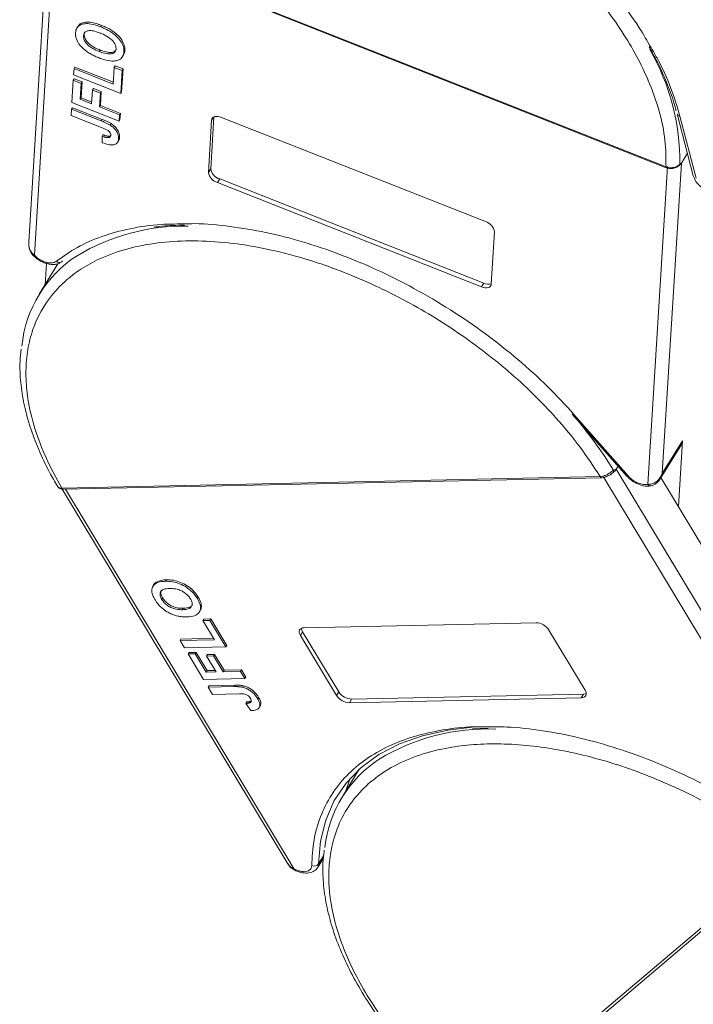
# Model space of a CAD drawing. Header units: millimetres. Extents: x 3698 to 5159, y 261 to 1294.
# Tile 27 of 46: x 4559 to 4604, y 1076 to 1142. Entities that reach past the tile are written whole.
import ezdxf

# ---------------------------------------------------------------- set-up
doc = ezdxf.new("R2010")
doc.units = ezdxf.units.MM

msp = doc.modelspace()

# ---------------------------------------------------------------- linework, layer by layer
at = {"color": 7, "linetype": 'Continuous', "lineweight": 15}
for p, q in [((4560.486, 1148.386), (4559.165, 1126.883)), ((4559.543, 1126.012), (4560.897, 1148.064)), ((4560.809, 1148.151), (4601.882, 1131.935)), ((4560.824, 1148.093), (4601.897, 1131.878)), ((4562.468, 1141.352), (4562.408, 1141.255)), ((4564.053, 1141.409), (4563.993, 1141.312)), ((4562.831, 1140.711), (4562.891, 1140.808)), ((4562.891, 1140.808), (4562.925, 1140.942)), ((4563.945, 1139.758), (4563.885, 1139.661)), ((4565.441, 1139.295), (4565.501, 1139.392)), ((4565.605, 1139.738), (4565.545, 1139.64)), ((4562.199, 1138.519), (4562.173, 1138.099)), ((4562.199, 1138.519), (4562.259, 1138.616)), ((4564.832, 1137.479), (4562.199, 1138.519)), ((4562.259, 1138.616), (4564.839, 1137.597)), ((4564.901, 1138.6), (4564.832, 1137.479)), ((4564.901, 1138.6), (4564.961, 1138.697)), ((4565.427, 1138.392), (4564.901, 1138.6)), ((4564.961, 1138.697), (4565.487, 1138.49)), ((4565.487, 1138.49), (4565.393, 1136.948)), ((4565.427, 1138.392), (4565.487, 1138.49)), ((4562.151, 1137.734), (4562.211, 1137.832)), ((4562.173, 1138.099), (4565.333, 1136.851)), ((4562.211, 1137.832), (4562.737, 1137.624)), ((4565.333, 1136.851), (4565.427, 1138.392)), ((4562.151, 1137.734), (4562.059, 1136.249)), ((4562.677, 1137.526), (4562.151, 1137.734)), ((4562.612, 1136.462), (4562.677, 1137.526)), ((4562.737, 1137.624), (4562.672, 1136.559)), ((4562.677, 1137.526), (4562.737, 1137.624)), ((4563.438, 1137.082), (4563.498, 1137.18)), ((4563.498, 1137.18), (4564.025, 1136.972)), ((4562.612, 1136.462), (4562.672, 1136.559)), ((4562.672, 1136.559), (4563.389, 1136.276)), ((4563.438, 1137.082), (4563.381, 1136.158)), ((4563.965, 1136.875), (4563.438, 1137.082)), ((4563.908, 1135.95), (4563.965, 1136.875)), ((4563.965, 1136.875), (4564.025, 1136.972)), ((4564.025, 1136.972), (4563.968, 1136.047)), ((4565.393, 1136.948), (4565.333, 1136.851)), ((4562.032, 1135.801), (4562.092, 1135.898)), ((4562.059, 1136.249), (4565.219, 1135.002)), ((4562.092, 1135.898), (4564.084, 1135.112)), ((4563.381, 1136.158), (4562.612, 1136.462)), ((4563.908, 1135.95), (4563.968, 1136.047)), ((4565.245, 1135.422), (4563.908, 1135.95)), ((4563.968, 1136.047), (4565.305, 1135.519)), ((4562.032, 1135.801), (4562.006, 1135.381)), ((4562.006, 1135.381), (4564.051, 1134.573)), ((4564.024, 1135.015), (4562.032, 1135.801)), ((4565.219, 1135.002), (4565.245, 1135.422)), ((4565.245, 1135.422), (4565.305, 1135.519)), ((4565.305, 1135.519), (4565.279, 1135.099)), ((4571.574, 1135.276), (4571.361, 1131.807)), ((4571.551, 1135.263), (4571.425, 1135.06)), ((4572.084, 1135.248), (4589.778, 1128.263)), ((4602.629, 1135.488), (4602.631, 1135.48)), ((4602.631, 1135.48), (4603.708, 1131.34)), ((4602.819, 1135.324), (4603.896, 1131.185)), ((4564.084, 1135.112), (4564.024, 1135.015)), ((4564.681, 1134.827), (4564.621, 1134.73)), ((4565.279, 1135.099), (4565.219, 1135.002)), ((4571.211, 1131.564), (4571.425, 1135.06)), ((4564.138, 1134.086), (4564.078, 1133.989)), ((4564.078, 1133.989), (4564.093, 1133.552)), ((4564.534, 1133.988), (4564.475, 1133.89)), ((4565.247, 1133.909), (4565.187, 1133.812)), ((4565.119, 1133.575), (4565.179, 1133.672)), ((4602.911, 1132.189), (4603.316, 1132.846)), ((4601.979, 1131.952), (4600.671, 1110.662)), ((4601.633, 1111.388), (4602.911, 1132.189)), ((4601.882, 1131.935), (4601.884, 1131.935)), ((4602.76, 1132.031), (4602.76, 1132.031)), ((4602.761, 1132.031), (4602.772, 1132.039)), ((4602.812, 1132.122), (4602.911, 1132.189)), ((4571.361, 1131.807), (4571.211, 1131.564)), ((4601.897, 1131.878), (4601.899, 1131.877)), ((4603.713, 1131.324), (4603.708, 1131.34)), ((4571.966, 1131.12), (4571.816, 1130.877)), ((4589.51, 1123.892), (4571.816, 1130.877)), ((4571.966, 1131.12), (4589.66, 1124.135)), ((4590.383, 1127.576), (4590.168, 1124.079)), ((4561.123, 1125.442), (4559.871, 1123.41)), ((4560.347, 1125.469), (4560.26, 1124.04)), ((4589.66, 1124.135), (4589.51, 1123.892)), ((4595.601, 1115.363), (4599.258, 1111.213)), ((4595.713, 1115.351), (4599.37, 1111.202)), ((4602.983, 1113.578), (4601.633, 1111.388)), ((4602.712, 1109.171), (4602.983, 1113.578)), ((4601.488, 1111.035), (4602.91, 1113.342)), ((4598.357, 1111.623), (4598.533, 1111.676)), ((4598.533, 1111.676), (4598.664, 1111.887)), ((4612.962, 1087.732), (4598.533, 1111.676)), ((4561.388, 1110.406), (4597.466, 1111.183)), ((4561.498, 1110.331), (4597.577, 1111.108)), ((4597.466, 1111.183), (4597.468, 1111.183)), ((4597.709, 1111.127), (4612.446, 1086.671)), ((4601.633, 1111.388), (4601.449, 1111.005)), ((4601.539, 1111.117), (4605.769, 1104.098)), ((4561.386, 1110.406), (4561.388, 1110.406)), ((4561.41, 1110.339), (4576.529, 1085.25)), ((4576.967, 1084.895), (4561.637, 1110.334)), ((4600.878, 1110.561), (4600.895, 1110.564)), ((4568.39, 1104.267), (4568.33, 1104.169)), ((4567.552, 1103.942), (4567.492, 1103.845)), ((4568.083, 1102.958), (4568.143, 1103.055)), ((4570.527, 1103.107), (4570.467, 1103.01)), ((4569.531, 1102.363), (4569.471, 1102.266)), ((4570.602, 1102.102), (4570.662, 1102.199)), ((4570.845, 1101.544), (4570.905, 1101.642)), ((4571.308, 1101.554), (4570.845, 1101.544)), ((4570.905, 1101.642), (4571.368, 1101.652)), ((4571.308, 1101.554), (4571.368, 1101.652)), ((4572.377, 1099.78), (4571.308, 1101.554)), ((4571.368, 1101.652), (4572.437, 1099.878)), ((4570.845, 1101.544), (4571.623, 1100.254)), ((4577.628, 1101.061), (4593.17, 1101.396)), ((4594.028, 1100.905), (4596.454, 1096.88)), ((4569.31, 1100.204), (4569.37, 1100.302)), ((4571.623, 1100.254), (4569.31, 1100.204)), ((4569.37, 1100.302), (4571.566, 1100.349)), ((4577.526, 1100.789), (4577.376, 1100.546)), ((4579.801, 1096.521), (4577.376, 1100.546)), ((4577.526, 1100.789), (4579.951, 1096.764)), ((4569.31, 1100.204), (4569.601, 1099.721)), ((4569.601, 1099.721), (4572.377, 1099.78)), ((4572.437, 1099.878), (4572.377, 1099.78)), ((4569.854, 1099.301), (4569.914, 1099.399)), ((4570.317, 1099.311), (4569.854, 1099.301)), ((4569.854, 1099.301), (4570.884, 1097.592)), ((4569.914, 1099.399), (4570.377, 1099.409)), ((4570.317, 1099.311), (4570.377, 1099.409)), ((4571.055, 1098.086), (4570.317, 1099.311)), ((4570.377, 1099.409), (4571.115, 1098.183)), ((4571.09, 1099.165), (4571.15, 1099.262)), ((4571.552, 1099.175), (4571.09, 1099.165)), ((4571.09, 1099.165), (4571.731, 1098.1)), ((4571.15, 1099.262), (4571.612, 1099.272)), ((4571.552, 1099.175), (4571.612, 1099.272)), ((4572.194, 1098.11), (4571.552, 1099.175)), ((4571.612, 1099.272), (4572.254, 1098.207)), ((4570.884, 1097.592), (4573.66, 1097.652)), ((4571.055, 1098.086), (4571.115, 1098.183)), ((4571.731, 1098.1), (4571.055, 1098.086)), ((4571.115, 1098.183), (4571.674, 1098.195)), ((4572.194, 1098.11), (4572.254, 1098.207)), ((4573.368, 1098.135), (4572.194, 1098.11)), ((4572.254, 1098.207), (4573.428, 1098.233)), ((4573.368, 1098.135), (4573.428, 1098.233)), ((4573.66, 1097.652), (4573.368, 1098.135)), ((4573.428, 1098.233), (4573.72, 1097.749)), ((4573.72, 1097.749), (4573.66, 1097.652)), ((4571.195, 1097.076), (4571.255, 1097.173)), ((4572.945, 1097.114), (4571.195, 1097.076)), ((4571.195, 1097.076), (4571.487, 1096.592)), ((4571.255, 1097.173), (4573.005, 1097.211)), ((4573.005, 1097.211), (4572.945, 1097.114)), ((4573.565, 1097.167), (4573.505, 1097.07)), ((4571.487, 1096.592), (4573.283, 1096.631)), ((4574.57, 1096.398), (4574.51, 1096.301)), ((4579.951, 1096.764), (4579.801, 1096.521)), ((4596.202, 1096.365), (4580.66, 1096.03)), ((4580.81, 1096.273), (4580.66, 1096.03)), ((4580.81, 1096.273), (4596.352, 1096.608)), ((4596.352, 1096.608), (4596.202, 1096.365)), ((4573.786, 1096.084), (4573.726, 1095.987)), ((4573.726, 1095.987), (4574.053, 1095.504)), ((4574.073, 1096.128), (4574.031, 1096.06)), ((4574.614, 1095.709), (4574.673, 1095.806)), ((4588.908, 1094.285), (4589.959, 1094.331)), ((4581.325, 1091.582), (4580.173, 1089.713)), ((4578.939, 1085.8), (4578.598, 1085.247)), ((4589.28, 1068.297), (4610.007, 1085.843)), ((4589.543, 1068.28), (4610.271, 1085.827)), ((4578.525, 1084.978), (4578.922, 1085.623)), ((4578.525, 1084.978), (4578.501, 1084.944))]:
    msp.add_line(p, q, dxfattribs=at)
at = {"color": 7, "linetype": 'Continuous', "lineweight": 15, "flags": 128}
for points in [[(4571.425, 1135.06), (4571.443, 1135.141), (4571.484, 1135.209), (4571.547, 1135.261), (4571.63, 1135.296), (4571.729, 1135.313), (4571.84, 1135.31), (4571.96, 1135.288), (4572.084, 1135.248)], [(4601.882, 1131.935), (4601.882, 1131.909), (4601.887, 1131.89), (4601.895, 1131.879), (4601.897, 1131.878)], [(4601.884, 1131.935), (4601.884, 1131.908), (4601.888, 1131.889), (4601.896, 1131.878), (4601.899, 1131.877)], [(4559.435, 1126.019), (4559.445, 1126.008), (4559.47, 1126), (4559.503, 1126.001), (4559.543, 1126.012)], [(4590.168, 1124.079), (4590.151, 1123.999), (4590.11, 1123.931), (4590.047, 1123.878), (4589.964, 1123.843), (4589.865, 1123.827), (4589.753, 1123.829), (4589.633, 1123.851), (4589.51, 1123.892)], [(4602.91, 1113.342), (4602.913, 1113.345), (4602.983, 1113.578)], [(4577.376, 1100.546), (4577.327, 1100.644), (4577.302, 1100.74), (4577.301, 1100.828), (4577.324, 1100.905), (4577.37, 1100.97), (4577.438, 1101.018), (4577.525, 1101.049), (4577.628, 1101.061)], [(4596.454, 1096.88), (4596.502, 1096.781), (4596.528, 1096.686), (4596.529, 1096.598), (4596.506, 1096.52), (4596.459, 1096.456), (4596.391, 1096.407), (4596.305, 1096.377), (4596.202, 1096.365)], [(4596.352, 1096.608), (4596.454, 1096.62), (4596.531, 1096.646)], [(4578.598, 1085.247), (4578.723, 1086.762), (4579.075, 1088.177), (4579.648, 1089.477), (4580.438, 1090.649), (4581.435, 1091.68), (4582.63, 1092.56), (4584.009, 1093.278), (4585.558, 1093.828), (4587.261, 1094.204), (4588.896, 1094.388)], [(4580.702, 1090.959), (4580.658, 1090.843), (4580.425, 1090.122)], [(4578.598, 1085.247), (4578.565, 1085.06), (4578.525, 1084.978)], [(4576.955, 1084.829), (4576.952, 1084.83), (4576.951, 1084.841), (4576.956, 1084.863), (4576.967, 1084.895)]]:
    msp.add_lwpolyline(points, dxfattribs=at)
at = {"color": 7, "linetype": 'Continuous', "lineweight": 15}
for centre, radius, start, end in [((4587.843, 1132.284), 14.969, 359.37689, 30.13868), ((4602.852, 1135.557), 0.235, 199.24496, 261.92437), ((4602.625, 1132.168), 0.192, 290.55414, 345.97942), ((4572.06, 1131.702), 0.86, 189.24791, 253.53031), ((4572.209, 1131.945), 0.86, 189.24791, 253.53031), ((4569.595, 1113.932), 14.033, 88.98537, 120.84016), ((4589.534, 1127.438), 0.86, 9.24791, 73.53031), ((4566.855, 1119.104), 8.193, 122.92932, 174.30627), ((4561.225, 1125.841), 0.315, 228.16671, 288.43227), ((4561.242, 1125.752), 0.226, 291.44559, 328.55309), ((4589.947, 1124.718), 0.65, 243.76594, 290.06031), ((4595.666, 1115.445), 0.105, 231.34071, 296.64723), ((4574.129, 1096.654), 28.479, 31.70894, 41.03851), ((4598.132, 1111.571), 0.231, 326.44344, 13.09206), ((4597.583, 1111.236), 0.128, 204.49234, 267.29458), ((4597.584, 1111.236), 0.128, 204.43076, 267.41526), ((4599.323, 1111.295), 0.105, 231.34071, 296.64723), ((4561.505, 1110.462), 0.131, 205.40302, 266.32747), ((4561.506, 1110.462), 0.131, 205.35552, 266.4314), ((4600.865, 1110.796), 0.235, 214.51493, 273.11516), ((4577.923, 1101.05), 0.475, 183.25294, 213.31209), ((4593.127, 1100.324), 1.072, 32.76333, 87.67246), ((4580.703, 1097.101), 1.072, 212.76333, 267.67246), ((4580.853, 1097.345), 1.072, 212.76333, 267.67246), ((4589.904, 1080.3), 13.979, 87.67951, 121.2311), ((4587.147, 1085.414), 8.182, 123.28824, 173.46201), ((4578.282, 1085.488), 0.397, 247.74734, 322.66049)]:
    msp.add_arc(centre, radius, start, end, dxfattribs=at)
for points, knots in [([(4572.657, 1157.353), (4572.975, 1157.343), (4574.044, 1157.308), (4575.999, 1157.006), (4578.485, 1156.454), (4581.045, 1155.657), (4583.609, 1154.648), (4586.117, 1153.45), (4588.537, 1152.088), (4590.846, 1150.578), (4593.033, 1148.932), (4595.084, 1147.156), (4596.976, 1145.267), (4598.664, 1143.287), (4599.986, 1141.489), (4600.625, 1140.36), (4600.878, 1139.913)], [0, 0, 0, 0, 0.031812, 0.107023, 0.184031, 0.261571, 0.339111, 0.416118, 0.491322, 0.566536, 0.64174, 0.716954, 0.793961, 0.871501, 0.949041, 1, 1, 1, 1]), ([(4560.809, 1148.151), (4560.883, 1148.709), (4561.031, 1149.844), (4561.653, 1151.385), (4562.513, 1152.677), (4563.551, 1153.715), (4564.688, 1154.532), (4566.003, 1155.204), (4567.982, 1155.89), (4570.246, 1156.245), (4572.707, 1156.259), (4574.801, 1156.09), (4577.143, 1155.691), (4579.69, 1155.018), (4582.211, 1154.131), (4584.72, 1153.032), (4587.226, 1151.71), (4589.505, 1150.285), (4591.521, 1148.832), (4593.273, 1147.402), (4594.916, 1145.885), (4596.929, 1143.767), (4598.622, 1141.561), (4599.938, 1139.35), (4600.803, 1137.56), (4601.467, 1135.667), (4601.874, 1133.72), (4601.879, 1132.524), (4601.882, 1131.935)], [0, 0, 0, 0, 0.038862, 0.078912, 0.1200677, 0.1522272, 0.1843815, 0.2172151, 0.2500433, 0.3156185, 0.347778, 0.3799323, 0.4210926, 0.4611415, 0.5, 0.5388632, 0.578912, 0.6200677, 0.6522272, 0.6843815, 0.7172151, 0.7500433, 0.8156185, 0.847778, 0.8799323, 0.9210926, 0.9611404, 1, 1, 1, 1]), ([(4562.304, 1140.913), (4562.311, 1140.971), (4562.33, 1141.144), (4562.471, 1141.381), (4562.795, 1141.53), (4563.254, 1141.54), (4563.669, 1141.435), (4563.93, 1141.336), (4563.993, 1141.312)], [0, 0, 0, 0, 0.101398, 0.306996, 0.506144, 0.685262, 0.924557, 1, 1, 1, 1]), ([(4562.489, 1141.34), (4562.51, 1141.382), (4562.578, 1141.52), (4562.861, 1141.624), (4563.312, 1141.639), (4563.729, 1141.533), (4563.99, 1141.433), (4564.053, 1141.409)], [0, 0, 0, 0, 0.112535, 0.367566, 0.596945, 0.903387, 1, 1, 1, 1]), ([(4563.993, 1141.312), (4564.077, 1141.277), (4564.331, 1141.172), (4564.732, 1140.95), (4565.14, 1140.614), (4565.419, 1140.247), (4565.544, 1139.911), (4565.545, 1139.722), (4565.545, 1139.64)], [0, 0, 0, 0, 0.101888, 0.307343, 0.492963, 0.678647, 0.860791, 1, 1, 1, 1]), ([(4564.053, 1141.409), (4564.137, 1141.374), (4564.391, 1141.269), (4564.792, 1141.048), (4565.2, 1140.711), (4565.479, 1140.344), (4565.604, 1140.008), (4565.605, 1139.819), (4565.605, 1139.738)], [0, 0, 0, 0, 0.101888, 0.307343, 0.492963, 0.678647, 0.860791, 1, 1, 1, 1]), ([(4562.4, 1140.404), (4562.386, 1140.437), (4562.358, 1140.504), (4562.332, 1140.596), (4562.315, 1140.682), (4562.305, 1140.761), (4562.301, 1140.838), (4562.303, 1140.888), (4562.304, 1140.913)], [0, 0, 0, 0, 0.185429, 0.37219, 0.527708, 0.683877, 0.841678, 1, 1, 1, 1]), ([(4563.952, 1140.898), (4563.868, 1140.929), (4563.656, 1141.008), (4563.354, 1141.076), (4563.088, 1141.056), (4562.919, 1140.965), (4562.846, 1140.836), (4562.835, 1140.744), (4562.831, 1140.711)], [0, 0, 0, 0, 0.159697, 0.4009, 0.570524, 0.740194, 0.908408, 1, 1, 1, 1]), ([(4562.831, 1140.711), (4562.833, 1140.65), (4562.836, 1140.528), (4562.933, 1140.319), (4563.105, 1140.11), (4563.392, 1139.887), (4563.667, 1139.75), (4563.849, 1139.676), (4563.885, 1139.661)], [0, 0, 0, 0, 0.159186, 0.319845, 0.483838, 0.656366, 0.932671, 1, 1, 1, 1]), ([(4563.945, 1139.758), (4563.861, 1139.793), (4563.648, 1139.882), (4563.349, 1140.053), (4563.095, 1140.281), (4562.943, 1140.501), (4562.89, 1140.68), (4562.891, 1140.775), (4562.891, 1140.808)], [0, 0, 0, 0, 0.158617, 0.400864, 0.573059, 0.745486, 0.912985, 1, 1, 1, 1]), ([(4565.019, 1139.847), (4565.017, 1139.908), (4565.013, 1140.031), (4564.909, 1140.241), (4564.731, 1140.452), (4564.437, 1140.677), (4564.162, 1140.813), (4563.982, 1140.886), (4563.952, 1140.898)], [0, 0, 0, 0, 0.159091, 0.319451, 0.485991, 0.660682, 0.944289, 1, 1, 1, 1]), ([(4563.083, 1139.647), (4563.009, 1139.703), (4562.86, 1139.816), (4562.622, 1140.052), (4562.47, 1140.255), (4562.408, 1140.388), (4562.4, 1140.404)], [0, 0, 0, 0, 0.2508959, 0.5021661, 0.9405117, 1, 1, 1, 1]), ([(4563.885, 1139.661), (4563.969, 1139.63), (4564.203, 1139.543), (4564.534, 1139.477), (4564.808, 1139.526), (4564.965, 1139.637), (4565.01, 1139.763), (4565.018, 1139.836), (4565.019, 1139.847)], [0, 0, 0, 0, 0.159163, 0.441094, 0.61902, 0.796885, 0.968573, 1, 1, 1, 1]), ([(4600.742, 1139.98), (4600.929, 1139.649), (4601.379, 1138.852), (4601.933, 1137.597), (4602.356, 1136.491), (4602.515, 1135.861), (4602.561, 1135.678)], [0, 0, 0, 0, 0.22764, 0.547061, 0.868163, 1, 1, 1, 1]), ([(4600.878, 1139.913), (4601.016, 1139.684), (4601.551, 1138.795), (4602.234, 1137.249), (4602.624, 1135.966), (4602.819, 1135.324)], [0, 0, 0, 0, 0.147614, 0.573793, 1, 1, 1, 1]), ([(4563.88, 1139.233), (4563.838, 1139.249), (4563.754, 1139.283), (4563.623, 1139.341), (4563.489, 1139.405), (4563.351, 1139.478), (4563.214, 1139.558), (4563.127, 1139.617), (4563.083, 1139.647)], [0, 0, 0, 0, 0.15395, 0.308181, 0.478699, 0.649961, 0.824203, 1, 1, 1, 1]), ([(4565.545, 1139.64), (4565.539, 1139.583), (4565.52, 1139.41), (4565.382, 1139.169), (4565.056, 1139.019), (4564.596, 1139.01), (4564.19, 1139.115), (4563.936, 1139.211), (4563.88, 1139.233)], [0, 0, 0, 0, 0.102171, 0.30922, 0.51365, 0.692275, 0.932413, 1, 1, 1, 1]), ([(4565.006, 1139.754), (4564.98, 1139.722), (4564.916, 1139.644), (4564.725, 1139.588), (4564.41, 1139.601), (4564.134, 1139.685), (4563.963, 1139.752), (4563.945, 1139.758)], [0, 0, 0, 0, 0.151195, 0.364335, 0.596626, 0.957895, 1, 1, 1, 1]), ([(4565.605, 1139.738), (4565.601, 1139.679), (4565.591, 1139.551), (4565.52, 1139.456), (4565.481, 1139.404)], [0, 0, 0, 0, 0.457671, 1, 1, 1, 1]), ([(4564.024, 1135.015), (4564.066, 1134.998), (4564.15, 1134.964), (4564.263, 1134.915), (4564.363, 1134.869), (4564.45, 1134.826), (4564.537, 1134.781), (4564.593, 1134.747), (4564.621, 1134.73)], [0, 0, 0, 0, 0.20827, 0.416707, 0.561481, 0.706573, 0.852825, 1, 1, 1, 1]), ([(4564.662, 1134.047), (4564.662, 1134.086), (4564.661, 1134.149), (4564.614, 1134.246), (4564.542, 1134.328), (4564.352, 1134.452), (4564.182, 1134.52), (4564.051, 1134.573)], [0, 0, 0, 0, 0.1893295, 0.3022223, 0.4156123, 0.5487324, 1, 1, 1, 1]), ([(4564.084, 1135.112), (4564.126, 1135.095), (4564.21, 1135.061), (4564.323, 1135.012), (4564.423, 1134.967), (4564.51, 1134.923), (4564.597, 1134.879), (4564.653, 1134.844), (4564.681, 1134.827)], [0, 0, 0, 0, 0.20827, 0.416707, 0.561481, 0.706573, 0.852825, 1, 1, 1, 1]), ([(4564.621, 1134.73), (4564.698, 1134.675), (4564.853, 1134.566), (4565.036, 1134.357), (4565.181, 1134.092), (4565.185, 1133.917), (4565.187, 1133.812)], [0, 0, 0, 0, 0.20646, 0.413515, 0.645211, 1, 1, 1, 1]), ([(4564.681, 1134.827), (4564.758, 1134.772), (4564.913, 1134.663), (4565.096, 1134.455), (4565.241, 1134.189), (4565.245, 1134.015), (4565.247, 1133.909)], [0, 0, 0, 0, 0.20646, 0.413515, 0.645211, 1, 1, 1, 1]), ([(4564.078, 1133.989), (4564.099, 1133.981), (4564.141, 1133.966), (4564.206, 1133.944), (4564.273, 1133.924), (4564.341, 1133.907), (4564.41, 1133.893), (4564.453, 1133.891), (4564.475, 1133.89)], [0, 0, 0, 0, 0.1559964, 0.3121249, 0.4808949, 0.6502119, 0.8232477, 1, 1, 1, 1]), ([(4564.138, 1134.086), (4564.159, 1134.078), (4564.201, 1134.063), (4564.266, 1134.042), (4564.333, 1134.022), (4564.401, 1134.004), (4564.47, 1133.99), (4564.513, 1133.989), (4564.534, 1133.988)], [0, 0, 0, 0, 0.155996, 0.312125, 0.480895, 0.650212, 0.823248, 1, 1, 1, 1]), ([(4564.475, 1133.89), (4564.51, 1133.894), (4564.578, 1133.902), (4564.639, 1133.954), (4564.659, 1134.006), (4564.662, 1134.039), (4564.662, 1134.047)], [0, 0, 0, 0, 0.330398, 0.624767, 0.917361, 1, 1, 1, 1]), ([(4564.534, 1133.988), (4564.572, 1133.99), (4564.624, 1133.994), (4564.652, 1134.02), (4564.66, 1134.028)], [0, 0, 0, 0, 0.719442, 1, 1, 1, 1]), ([(4565.247, 1133.909), (4565.244, 1133.85), (4565.238, 1133.761), (4565.185, 1133.7), (4565.167, 1133.68)], [0, 0, 0, 0, 0.672303, 1, 1, 1, 1]), ([(4565.187, 1133.812), (4565.18, 1133.755), (4565.164, 1133.625), (4565.05, 1133.468), (4564.834, 1133.392), (4564.507, 1133.407), (4564.256, 1133.495), (4564.093, 1133.552)], [0, 0, 0, 0, 0.155292, 0.353145, 0.543243, 0.704067, 1, 1, 1, 1]), ([(4601.884, 1131.935), (4601.943, 1131.916), (4602.051, 1131.882), (4602.237, 1131.87), (4602.404, 1131.891), (4602.552, 1131.939), (4602.665, 1131.996), (4602.754, 1132.061), (4602.793, 1132.102), (4602.812, 1132.122)], [0, 0, 0, 0, 0.171846, 0.312445, 0.499101, 0.629839, 0.757504, 0.889024, 1, 1, 1, 1]), ([(4601.899, 1131.877), (4601.981, 1131.854), (4602.143, 1131.807), (4602.391, 1131.833), (4602.603, 1131.909), (4602.703, 1131.986), (4602.752, 1132.023)], [0, 0, 0, 0, 0.266668, 0.523609, 0.769492, 1, 1, 1, 1]), ([(4603.713, 1131.324), (4603.76, 1131.203), (4603.854, 1130.961), (4604.18, 1130.61), (4604.591, 1130.32), (4604.884, 1130.219), (4605.031, 1130.169)], [0, 0, 0, 0, 0.25255, 0.5034435, 0.7526147, 1, 1, 1, 1]), ([(4561.015, 1125.606), (4561.47, 1125.931), (4562.381, 1126.581), (4564.05, 1127.305), (4565.933, 1127.82), (4567.751, 1128.1), (4568.988, 1128.106), (4569.467, 1128.109)], [0, 0, 0, 0, 0.21249, 0.424995, 0.642574, 0.861658, 1, 1, 1, 1]), ([(4567.548, 1127.889), (4567.723, 1127.914), (4568.375, 1128.009), (4569.087, 1128.019), (4569.609, 1128.026)], [0, 0, 0, 0, 0.267089, 1, 1, 1, 1]), ([(4569.467, 1128.109), (4569.742, 1128.119), (4570.755, 1128.155), (4572.63, 1127.973), (4575.046, 1127.573), (4577.513, 1126.942), (4580.004, 1126.106), (4582.511, 1125.06), (4585.006, 1123.813), (4587.452, 1122.373), (4589.792, 1120.774), (4591.965, 1119.054), (4593.969, 1117.246), (4595.132, 1115.983), (4595.713, 1115.351)], [0, 0, 0, 0, 0.033001, 0.121931, 0.208778, 0.295637, 0.382485, 0.469343, 0.558274, 0.647819, 0.737364, 0.826294, 0.913144, 1, 1, 1, 1]), ([(4561.388, 1110.406), (4561.023, 1111.067), (4560.283, 1112.41), (4559.525, 1114.426), (4559.089, 1116.274), (4558.944, 1117.92), (4559.019, 1119.362), (4559.305, 1120.724), (4559.972, 1122.41), (4561.05, 1123.854), (4562.492, 1125.007), (4563.851, 1125.786), (4565.525, 1126.42), (4567.519, 1126.842), (4569.655, 1127.011), (4571.938, 1126.937), (4574.382, 1126.611), (4576.767, 1126.064), (4579.018, 1125.364), (4581.096, 1124.568), (4583.173, 1123.624), (4585.907, 1122.176), (4588.517, 1120.482), (4590.907, 1118.609), (4592.724, 1116.999), (4594.498, 1115.18), (4596.159, 1113.183), (4597.035, 1111.843), (4597.466, 1111.183)], [0, 0, 0, 0, 0.038862, 0.078912, 0.120068, 0.152227, 0.184382, 0.217215, 0.250043, 0.315618, 0.347778, 0.379932, 0.421093, 0.461142, 0.5, 0.538863, 0.578912, 0.620068, 0.652227, 0.684382, 0.717215, 0.750043, 0.815618, 0.847778, 0.879932, 0.921093, 0.96114, 1, 1, 1, 1]), ([(4559.165, 1126.882), (4559.166, 1126.766), (4559.167, 1126.576), (4559.252, 1126.267), (4559.367, 1126.112), (4559.435, 1126.019)], [0, 0, 0, 0, 0.389203, 0.633943, 1, 1, 1, 1]), ([(4559.168, 1126.883), (4559.169, 1126.778), (4559.17, 1126.553), (4559.298, 1126.235), (4559.464, 1126.083), (4559.543, 1126.012)], [0, 0, 0, 0, 0.3189519, 0.6796238, 1, 1, 1, 1]), ([(4559.451, 1126.005), (4559.511, 1125.947), (4559.638, 1125.826), (4559.874, 1125.667), (4560.137, 1125.534), (4560.41, 1125.441), (4560.68, 1125.391), (4560.931, 1125.391), (4561.156, 1125.437), (4561.268, 1125.507), (4561.324, 1125.542)], [0, 0, 0, 0, 0.1132564, 0.2372412, 0.3621972, 0.4880818, 0.6148509, 0.7424587, 0.8708579, 1, 1, 1, 1]), ([(4561.015, 1125.606), (4560.966, 1125.576), (4560.867, 1125.515), (4560.656, 1125.488), (4560.416, 1125.509), (4560.247, 1125.567), (4560.164, 1125.595)], [0, 0, 0, 0, 0.2455128, 0.5, 0.7544872, 1, 1, 1, 1]), ([(4558.659, 1119.723), (4558.627, 1119.451), (4558.543, 1118.728), (4558.608, 1117.488), (4558.831, 1116.024), (4559.233, 1114.524), (4559.807, 1113.004), (4560.429, 1111.668), (4560.919, 1110.845), (4561.106, 1110.531)], [0, 0, 0, 0, 0.097366, 0.258223, 0.419225, 0.580165, 0.740878, 0.901225, 1, 1, 1, 1]), ([(4597.468, 1111.183), (4597.52, 1111.188), (4597.615, 1111.196), (4597.782, 1111.249), (4597.935, 1111.321), (4598.075, 1111.406), (4598.188, 1111.486), (4598.282, 1111.563), (4598.334, 1111.604), (4598.357, 1111.623)], [0, 0, 0, 0, 0.171846, 0.312445, 0.499101, 0.629839, 0.757504, 0.889024, 1, 1, 1, 1]), ([(4598.325, 1111.443), (4598.263, 1111.393), (4598.198, 1111.341), (4598.124, 1111.309), (4598.121, 1111.308)], [0, 0, 0, 0, 0.955717, 1, 1, 1, 1]), ([(4597.578, 1111.108), (4597.635, 1111.114), (4597.747, 1111.124), (4597.966, 1111.205), (4598.106, 1111.294), (4598.196, 1111.351)], [0, 0, 0, 0, 0.270233, 0.530571, 1, 1, 1, 1]), ([(4599.254, 1111.219), (4599.364, 1111.11), (4599.587, 1110.893), (4600.031, 1110.657), (4600.491, 1110.524), (4600.749, 1110.548), (4600.878, 1110.561)], [0, 0, 0, 0, 0.247376, 0.496545, 0.747442, 1, 1, 1, 1]), ([(4600.671, 1110.662), (4600.763, 1110.666), (4600.96, 1110.675), (4601.248, 1110.837), (4601.49, 1111.08), (4601.585, 1111.285), (4601.633, 1111.388)], [0, 0, 0, 0, 0.2343588, 0.4982155, 0.7484812, 1, 1, 1, 1]), ([(4600.895, 1110.564), (4600.973, 1110.589), (4601.113, 1110.636), (4601.322, 1110.801), (4601.424, 1110.944), (4601.487, 1111.032)], [0, 0, 0, 0, 0.320002, 0.583315, 1, 1, 1, 1]), ([(4561.088, 1110.53), (4561.109, 1110.502), (4561.151, 1110.444), (4561.249, 1110.379), (4561.367, 1110.337), (4561.454, 1110.333), (4561.496, 1110.331)], [0, 0, 0, 0, 0.253684, 0.507909, 0.757896, 1, 1, 1, 1]), ([(4561.097, 1110.525), (4561.115, 1110.501), (4561.15, 1110.455), (4561.251, 1110.413), (4561.338, 1110.408), (4561.386, 1110.406)], [0, 0, 0, 0, 0.32863, 0.630736, 1, 1, 1, 1]), ([(4567.554, 1103.941), (4567.555, 1103.944), (4567.58, 1104.042), (4567.804, 1104.173), (4568.107, 1104.256), (4568.336, 1104.265), (4568.39, 1104.267)], [0, 0, 0, 0, 0.011458, 0.369995, 0.848987, 1, 1, 1, 1]), ([(4568.39, 1104.267), (4568.465, 1104.266), (4568.692, 1104.266), (4569.09, 1104.202), (4569.576, 1104.013), (4570.009, 1103.73), (4570.328, 1103.411), (4570.467, 1103.199), (4570.527, 1103.107)], [0, 0, 0, 0, 0.101888, 0.307343, 0.492963, 0.678647, 0.860791, 1, 1, 1, 1]), ([(4567.624, 1102.942), (4567.586, 1103.009), (4567.471, 1103.212), (4567.381, 1103.544), (4567.464, 1103.861), (4567.727, 1104.084), (4568.049, 1104.158), (4568.276, 1104.167), (4568.33, 1104.169)], [0, 0, 0, 0, 0.101398, 0.306996, 0.506144, 0.685262, 0.924557, 1, 1, 1, 1]), ([(4568.608, 1103.685), (4568.536, 1103.682), (4568.353, 1103.672), (4568.125, 1103.609), (4567.983, 1103.464), (4567.949, 1103.284), (4568, 1103.106), (4568.062, 1102.996), (4568.083, 1102.958)], [0, 0, 0, 0, 0.159697, 0.4009, 0.570524, 0.740194, 0.908408, 1, 1, 1, 1]), ([(4568.143, 1103.055), (4568.108, 1103.122), (4568.036, 1103.258), (4568.008, 1103.442), (4568.056, 1103.529), (4568.077, 1103.567)], [0, 0, 0, 0, 0.355125, 0.713214, 1, 1, 1, 1]), ([(4568.33, 1104.169), (4568.405, 1104.169), (4568.632, 1104.169), (4569.03, 1104.105), (4569.516, 1103.916), (4569.949, 1103.633), (4570.268, 1103.314), (4570.407, 1103.102), (4570.467, 1103.01)], [0, 0, 0, 0, 0.101888, 0.307343, 0.492963, 0.678647, 0.860791, 1, 1, 1, 1]), ([(4570.005, 1102.999), (4569.959, 1103.067), (4569.867, 1103.203), (4569.652, 1103.391), (4569.394, 1103.545), (4569.055, 1103.662), (4568.794, 1103.687), (4568.635, 1103.685), (4568.608, 1103.685)], [0, 0, 0, 0, 0.159091, 0.319451, 0.485991, 0.660682, 0.944289, 1, 1, 1, 1]), ([(4568.053, 1102.414), (4568.02, 1102.445), (4567.955, 1102.507), (4567.872, 1102.599), (4567.799, 1102.687), (4567.736, 1102.771), (4567.677, 1102.856), (4567.642, 1102.913), (4567.624, 1102.942)], [0, 0, 0, 0, 0.185429, 0.37219, 0.527708, 0.683877, 0.841678, 1, 1, 1, 1]), ([(4568.083, 1102.958), (4568.128, 1102.89), (4568.219, 1102.754), (4568.429, 1102.565), (4568.684, 1102.41), (4569.015, 1102.292), (4569.278, 1102.265), (4569.44, 1102.266), (4569.471, 1102.266)], [0, 0, 0, 0, 0.1591863, 0.3198446, 0.4838385, 0.6563662, 0.9326705, 1, 1, 1, 1]), ([(4569.531, 1102.363), (4569.456, 1102.364), (4569.266, 1102.365), (4568.965, 1102.419), (4568.648, 1102.557), (4568.398, 1102.734), (4568.236, 1102.91), (4568.167, 1103.018), (4568.143, 1103.055)], [0, 0, 0, 0, 0.158617, 0.400864, 0.573059, 0.745486, 0.912985, 1, 1, 1, 1]), ([(4569.471, 1102.266), (4569.544, 1102.27), (4569.745, 1102.28), (4569.989, 1102.36), (4570.115, 1102.54), (4570.126, 1102.738), (4570.062, 1102.9), (4570.012, 1102.986), (4570.005, 1102.999)], [0, 0, 0, 0, 0.159163, 0.441094, 0.61902, 0.796885, 0.968573, 1, 1, 1, 1]), ([(4570.467, 1103.01), (4570.505, 1102.943), (4570.62, 1102.74), (4570.714, 1102.405), (4570.631, 1102.086), (4570.366, 1101.864), (4570.05, 1101.793), (4569.83, 1101.785), (4569.781, 1101.783)], [0, 0, 0, 0, 0.102171, 0.30922, 0.51365, 0.692275, 0.932413, 1, 1, 1, 1]), ([(4570.527, 1103.107), (4570.564, 1103.04), (4570.678, 1102.837), (4570.782, 1102.501), (4570.699, 1102.299), (4570.659, 1102.201)], [0, 0, 0, 0, 0.201609, 0.610172, 1, 1, 1, 1]), ([(4569.008, 1101.88), (4568.923, 1101.909), (4568.754, 1101.966), (4568.441, 1102.121), (4568.203, 1102.279), (4568.069, 1102.399), (4568.053, 1102.414)], [0, 0, 0, 0, 0.250896, 0.502166, 0.940512, 1, 1, 1, 1]), ([(4570.121, 1102.582), (4570.116, 1102.57), (4570.089, 1102.498), (4569.912, 1102.406), (4569.697, 1102.369), (4569.547, 1102.364), (4569.531, 1102.363)], [0, 0, 0, 0, 0.068225, 0.408723, 0.938282, 1, 1, 1, 1]), ([(4569.781, 1101.783), (4569.744, 1101.782), (4569.67, 1101.781), (4569.55, 1101.786), (4569.424, 1101.796), (4569.29, 1101.814), (4569.151, 1101.84), (4569.056, 1101.867), (4569.008, 1101.88)], [0, 0, 0, 0, 0.15395, 0.308181, 0.478699, 0.649961, 0.824203, 1, 1, 1, 1]), ([(4572.945, 1097.114), (4572.982, 1097.114), (4573.056, 1097.115), (4573.159, 1097.113), (4573.251, 1097.108), (4573.334, 1097.099), (4573.418, 1097.089), (4573.476, 1097.076), (4573.505, 1097.07)], [0, 0, 0, 0, 0.20827, 0.416707, 0.561481, 0.706573, 0.852825, 1, 1, 1, 1]), ([(4573.005, 1097.211), (4573.042, 1097.211), (4573.116, 1097.212), (4573.219, 1097.21), (4573.311, 1097.205), (4573.394, 1097.196), (4573.478, 1097.186), (4573.536, 1097.174), (4573.565, 1097.167)], [0, 0, 0, 0, 0.2082698, 0.416707, 0.5614806, 0.7065734, 0.8528245, 1, 1, 1, 1]), ([(4573.505, 1097.07), (4573.591, 1097.044), (4573.762, 1096.993), (4574.022, 1096.844), (4574.301, 1096.613), (4574.431, 1096.418), (4574.51, 1096.301)], [0, 0, 0, 0, 0.20646, 0.413515, 0.645211, 1, 1, 1, 1]), ([(4573.565, 1097.167), (4573.651, 1097.142), (4573.822, 1097.09), (4574.082, 1096.941), (4574.361, 1096.71), (4574.491, 1096.516), (4574.57, 1096.398)], [0, 0, 0, 0, 0.20646, 0.413515, 0.645211, 1, 1, 1, 1]), ([(4574.028, 1096.322), (4573.999, 1096.366), (4573.953, 1096.436), (4573.854, 1096.523), (4573.752, 1096.582), (4573.549, 1096.633), (4573.399, 1096.632), (4573.283, 1096.631)], [0, 0, 0, 0, 0.189329, 0.302222, 0.415612, 0.548732, 1, 1, 1, 1]), ([(4574.031, 1096.06), (4574.05, 1096.081), (4574.084, 1096.12), (4574.082, 1096.207), (4574.055, 1096.275), (4574.033, 1096.314), (4574.028, 1096.322)], [0, 0, 0, 0, 0.330398, 0.624767, 0.917361, 1, 1, 1, 1]), ([(4574.51, 1096.301), (4574.547, 1096.233), (4574.632, 1096.08), (4574.68, 1095.851), (4574.608, 1095.667), (4574.403, 1095.533), (4574.191, 1095.515), (4574.053, 1095.504)], [0, 0, 0, 0, 0.155292, 0.353145, 0.543243, 0.704067, 1, 1, 1, 1]), ([(4574.57, 1096.398), (4574.606, 1096.331), (4574.69, 1096.179), (4574.744, 1095.963), (4574.687, 1095.857), (4574.662, 1095.812)], [0, 0, 0, 0, 0.312199, 0.709964, 1, 1, 1, 1]), ([(4573.726, 1095.987), (4573.744, 1095.988), (4573.78, 1095.99), (4573.834, 1095.996), (4573.887, 1096.005), (4573.941, 1096.016), (4573.991, 1096.033), (4574.018, 1096.051), (4574.031, 1096.06)], [0, 0, 0, 0, 0.155996, 0.312125, 0.480895, 0.650212, 0.823248, 1, 1, 1, 1]), ([(4573.786, 1096.084), (4573.804, 1096.085), (4573.84, 1096.088), (4573.894, 1096.094), (4573.947, 1096.102), (4574.001, 1096.114), (4574.051, 1096.13), (4574.078, 1096.148), (4574.091, 1096.157)], [0, 0, 0, 0, 0.155996, 0.312125, 0.480895, 0.650212, 0.823248, 1, 1, 1, 1]), ([(4578.132, 1085.12), (4578.163, 1085.695), (4578.227, 1086.846), (4578.685, 1088.429), (4579.412, 1089.884), (4580.434, 1091.176), (4581.724, 1092.274), (4583.25, 1093.153), (4584.979, 1093.814), (4586.899, 1094.236), (4588.524, 1094.439), (4589.547, 1094.42), (4589.823, 1094.414)], [0, 0, 0, 0, 0.105471, 0.210948, 0.318944, 0.427687, 0.536431, 0.644427, 0.749894, 0.855375, 0.960842, 1, 1, 1, 1]), ([(4589.823, 1094.414), (4590.285, 1094.419), (4591.497, 1094.431), (4593.605, 1094.189), (4596.095, 1093.711), (4598.644, 1092.995), (4601.183, 1092.068), (4603.685, 1090.964), (4605.293, 1090.084), (4606.097, 1089.644)], [0, 0, 0, 0, 0.093314, 0.245261, 0.398259, 0.551256, 0.703204, 0.851597, 1, 1, 1, 1]), ([(4589.28, 1068.297), (4588.582, 1068.87), (4587.164, 1070.036), (4585.245, 1071.95), (4583.639, 1073.823), (4582.352, 1075.604), (4581.344, 1077.257), (4580.519, 1078.919), (4579.682, 1081.119), (4579.264, 1083.239), (4579.273, 1085.2), (4579.507, 1086.703), (4580.032, 1088.188), (4580.902, 1089.583), (4582.039, 1090.76), (4583.44, 1091.732), (4585.121, 1092.496), (4586.928, 1092.984), (4588.767, 1093.238), (4590.575, 1093.305), (4592.49, 1093.205), (4595.16, 1092.843), (4597.937, 1092.147), (4600.715, 1091.149), (4602.963, 1090.181), (4605.338, 1088.959), (4607.776, 1087.484), (4609.271, 1086.385), (4610.007, 1085.843)], [0, 0, 0, 0, 0.038862, 0.078912, 0.120068, 0.152227, 0.184382, 0.217215, 0.250043, 0.315618, 0.347778, 0.379932, 0.421093, 0.461142, 0.5, 0.538863, 0.578912, 0.620068, 0.652227, 0.684382, 0.717215, 0.750043, 0.815618, 0.847778, 0.879932, 0.921093, 0.96114, 1, 1, 1, 1]), ([(4578.972, 1086.156), (4578.935, 1085.841), (4578.844, 1085.076), (4578.908, 1083.791), (4579.132, 1082.327), (4579.535, 1080.827), (4580.105, 1079.307), (4580.836, 1077.778), (4581.719, 1076.253), (4582.743, 1074.746), (4583.897, 1073.271), (4585.161, 1071.846), (4586.508, 1070.497), (4587.836, 1069.289), (4588.742, 1068.562), (4589.153, 1068.232)], [0, 0, 0, 0, 0.057161, 0.138712, 0.220338, 0.301932, 0.383411, 0.464705, 0.545726, 0.626386, 0.706524, 0.785823, 0.8636, 0.938084, 1, 1, 1, 1]), ([(4576.53, 1085.249), (4576.582, 1085.169), (4576.694, 1085), (4576.865, 1084.888), (4576.955, 1084.829)], [0, 0, 0, 0, 0.468537, 1, 1, 1, 1]), ([(4576.535, 1085.255), (4576.588, 1085.175), (4576.694, 1085.012), (4576.875, 1084.935), (4576.967, 1084.895)], [0, 0, 0, 0, 0.488495, 1, 1, 1, 1]), ([(4578.132, 1085.12), (4578.125, 1085.064), (4578.111, 1084.95), (4578.006, 1084.822), (4577.849, 1084.735), (4577.707, 1084.722), (4577.638, 1084.715)], [0, 0, 0, 0, 0.2455128, 0.5, 0.7544872, 1, 1, 1, 1]), ([(4576.955, 1084.829), (4577.099, 1084.767), (4577.393, 1084.642), (4577.851, 1084.606), (4578.258, 1084.696), (4578.423, 1084.864), (4578.505, 1084.949)], [0, 0, 0, 0, 0.24004, 0.488474, 0.742742, 1, 1, 1, 1])]:
    msp.add_open_spline(points, degree=3, knots=knots, dxfattribs=at)
for points in [[(4602.911, 1132.189), (4602.883, 1132.15), (4602.826, 1132.072), (4602.737, 1132.016), (4602.693, 1131.988)], [(4559.543, 1126.012), (4559.634, 1125.926), (4559.816, 1125.756), (4560.048, 1125.649), (4560.164, 1125.595)], [(4598.533, 1111.676), (4598.506, 1111.635), (4598.45, 1111.555), (4598.366, 1111.48), (4598.325, 1111.443)], [(4599.37, 1111.202), (4599.465, 1111.108), (4599.654, 1110.92), (4599.904, 1110.803), (4600.029, 1110.745)], [(4600.029, 1110.745), (4600.146, 1110.707), (4600.38, 1110.63), (4600.574, 1110.652), (4600.671, 1110.662)], [(4576.967, 1084.895), (4577.083, 1084.842), (4577.315, 1084.735), (4577.53, 1084.722), (4577.638, 1084.715)]]:
    msp.add_open_spline(points, degree=3, dxfattribs=at)

doc.saveas('drawing.dxf')
